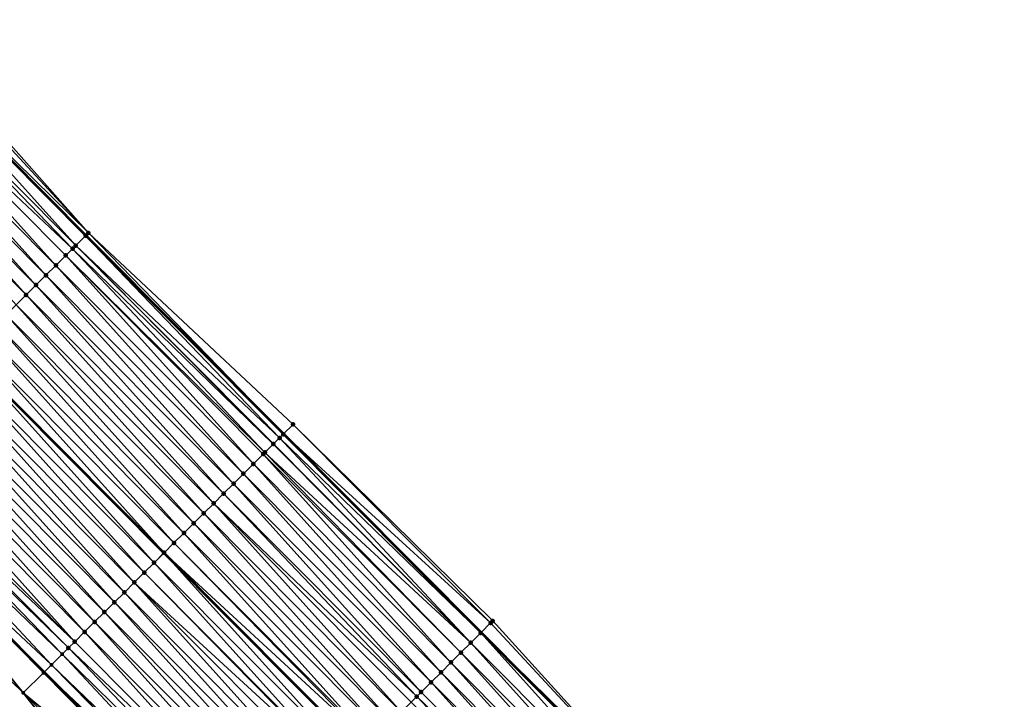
# Model space of a CAD drawing. Header units: feet. Extents: x 2017353 to 2024169, y 808050 to 818690.
# Tile 209 of 256: x 2020202 to 2020272, y 816052 to 816100. Entities that reach past the tile are written whole.
import ezdxf

# ---------------------------------------------------------------- set-up
doc = ezdxf.new("R2010")
doc.units = ezdxf.units.FT
doc.header["$MEASUREMENT"] = 0
for name, color, linetype, lineweight in [('EP_Travel Lane', 172, 'Continuous', 53), ('SB-Road Shots', 141, 'Continuous', 100), ('SB-Road X-Section', 40, 'Continuous', 13), ('STRIPING', 60, 'Continuous', 53)]:
    doc.layers.add(name, color=color, linetype=linetype, lineweight=lineweight)
doc.layers.add('I-77-MM15-17_SB-Surface-BORDER', color=7, linetype='Continuous')
doc.layers.add('I-77-MM15-17_SB-Surface-TIN', color=7, linetype='Continuous')

msp = doc.modelspace()

# ---------------------------------------------------------------- linework, layer by layer
at = {"layer": 'EP_Travel Lane'}
for points in [[(2020178.348156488, 816113.2607741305, 251.1226351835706), (2020192.455198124, 816099.0841670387, 250.9992503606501), (2020206.562167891, 816084.9076321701, 250.8584773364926), (2020220.669156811, 816070.7310780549, 250.7223292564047), (2020234.77671693, 816056.5539499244, 250.7243469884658), (2020248.883790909, 816042.3773103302, 250.6087816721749), (2020262.990891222, 816028.2006442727, 250.4995820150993), (2020277.09796021, 816014.0240096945, 250.3827974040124)], [(2020147.136741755, 816110.4209932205, 250.7558075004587), (2020161.246465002, 816096.2471822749, 250.6169711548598), (2020175.356261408, 816082.0732978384, 250.4958218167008), (2020189.466189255, 816067.899281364, 250.406463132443), (2020203.575907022, 816053.7254759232, 250.2663043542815), (2020217.685651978, 816039.5516431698, 250.1327209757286), (2020231.795476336, 816025.3777306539, 250.0183346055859), (2020245.905299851, 816011.2038189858, 249.903746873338), (2020260.015170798, 815997.0298596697, 249.8006359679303), (2020274.125037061, 815982.8559050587, 249.6963866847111)]]:
    msp.add_polyline3d(points, dxfattribs=at)
at = {"layer": 'I-77-MM15-17_SB-Surface-BORDER', "color": 3, "linetype": 'Continuous', "lineweight": -3}
for points in [[(2020179.032335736, 816113.9416686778, 251.1138559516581), (2020193.445964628, 816100.0700636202, 251.0002424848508), (2020206.73859985, 816085.0831962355, 250.8587358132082), (2020221.353351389, 816071.4119583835, 250.7171150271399), (2020235.612279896, 816057.3853732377, 250.7291265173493), (2020249.069134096, 816042.5617324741, 250.610179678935), (2020263.764641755, 816028.9705800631, 250.5017501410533), (2020277.581911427, 816014.5055531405, 250.3867891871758)], [(2020272.17283029, 815980.9141399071, 249.5921255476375), (2020258.970484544, 815995.99076692, 249.7441326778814), (2020244.573636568, 816009.8793578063, 249.8230065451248), (2020229.854238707, 816023.4470217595, 249.8970260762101), (2020214.590293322, 816036.4732472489, 249.918203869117), (2020202.082503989, 816052.2403502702, 250.1515046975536), (2020187.715242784, 816066.1582150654, 250.2506609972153), (2020174.756157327, 816081.4764765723, 250.4549327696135), (2020159.982902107, 816094.9905637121, 250.5269917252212), (2020146.820160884, 816110.106126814, 250.7363368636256)]]:
    msp.add_polyline3d(points, dxfattribs=at)
at = {"layer": 'I-77-MM15-17_SB-Surface-TIN', "color": 128, "linetype": 'Continuous', "lineweight": -3}
for points in [[(2020206.73859985, 816085.0831962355, 250.8587358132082), (2020193.139416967, 816099.7650221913, 251.0000013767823), (2020192.455198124, 816099.0841670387, 250.9992503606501)], [(2020206.73859985, 816085.0831962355, 250.8587358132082), (2020193.445964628, 816100.0700636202, 251.0002424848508), (2020193.139416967, 816099.7650221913, 251.0000013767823)], [(2020205.828671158, 816084.1777848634, 250.8524133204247), (2020192.43056995, 816099.0596599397, 250.9992233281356), (2020191.721700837, 816098.3543198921, 250.9931007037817)], [(2020206.537539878, 816084.8831253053, 250.8584412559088), (2020192.455198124, 816099.0841670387, 250.9992503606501), (2020192.43056995, 816099.0596599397, 250.9992233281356)], [(2020205.828671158, 816084.1777848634, 250.8524133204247), (2020206.537539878, 816084.8831253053, 250.8584412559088), (2020192.43056995, 816099.0596599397, 250.9992233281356)], [(2020206.73859985, 816085.0831962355, 250.8587358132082), (2020192.455198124, 816099.0841670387, 250.9992503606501), (2020206.562167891, 816084.9076321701, 250.8584773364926)], [(2020206.537539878, 816084.8831253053, 250.8584412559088), (2020206.562167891, 816084.9076321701, 250.8584773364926), (2020192.455198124, 816099.0841670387, 250.9992503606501)], [(2020205.602176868, 816083.9524399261, 250.847824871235), (2020191.721700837, 816098.3543198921, 250.9931007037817), (2020191.012779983, 816097.649031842, 250.9744623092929)], [(2020205.602176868, 816083.9524399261, 250.847824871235), (2020205.828671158, 816084.1777848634, 250.8524133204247), (2020191.721700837, 816098.3543198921, 250.9931007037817)], [(2020204.410801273, 816082.767237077, 250.8083207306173), (2020191.012779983, 816097.649031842, 250.9744623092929), (2020190.303836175, 816096.9437668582, 250.9502718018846)], [(2020204.410801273, 816082.767237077, 250.8083207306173), (2020205.119741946, 816083.4725052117, 250.8317530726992), (2020191.012779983, 816097.649031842, 250.9744623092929)], [(2020205.119741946, 816083.4725052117, 250.8317530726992), (2020205.602176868, 816083.9524399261, 250.847824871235), (2020191.012779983, 816097.649031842, 250.9744623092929)], [(2020203.701877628, 816082.0619518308, 250.7890071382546), (2020190.303836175, 816096.9437668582, 250.9502718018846), (2020189.594908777, 816096.2384853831, 250.9300507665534)], [(2020203.701877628, 816082.0619518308, 250.7890071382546), (2020204.410801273, 816082.767237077, 250.8083207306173), (2020190.303836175, 816096.9437668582, 250.9502718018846)], [(2020202.992964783, 816081.3566557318, 250.7723058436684), (2020189.594908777, 816096.2384853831, 250.9300507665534), (2020188.885986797, 816095.5331984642, 250.91114009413)], [(2020202.992964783, 816081.3566557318, 250.7723058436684), (2020203.701877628, 816082.0619518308, 250.7890071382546), (2020189.594908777, 816096.2384853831, 250.9300507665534)], [(2020202.284045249, 816080.6513663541, 250.7539866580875), (2020188.885986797, 816095.5331984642, 250.91114009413), (2020188.177063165, 816094.827913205, 250.8918298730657)], [(2020202.284045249, 816080.6513663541, 250.7539866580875), (2020202.992964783, 816081.3566557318, 250.7723058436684), (2020188.885986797, 816095.5331984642, 250.91114009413)], [(2020201.575118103, 816079.946084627, 250.7338260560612), (2020202.284045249, 816080.6513663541, 250.7539866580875), (2020188.177063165, 816094.827913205, 250.8918298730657)], [(2020220.38465062, 816070.4479573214, 250.7236138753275), (2020206.537539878, 816084.8831253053, 250.8584412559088), (2020205.828671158, 816084.1777848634, 250.8524133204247)], [(2020206.537539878, 816084.8831253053, 250.8584412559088), (2020220.669156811, 816070.7310780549, 250.7223292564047), (2020206.562167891, 816084.9076321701, 250.8584773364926)], [(2020220.644529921, 816070.7065704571, 250.7225169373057), (2020220.669156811, 816070.7310780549, 250.7223292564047), (2020206.537539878, 816084.8831253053, 250.8584412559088)], [(2020220.38465062, 816070.4479573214, 250.7236138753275), (2020220.644529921, 816070.7065704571, 250.7225169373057), (2020206.537539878, 816084.8831253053, 250.8584412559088)], [(2020206.73859985, 816085.0831962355, 250.8587358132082), (2020206.562167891, 816084.9076321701, 250.8584773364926), (2020220.669156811, 816070.7310780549, 250.7223292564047)], [(2020221.353351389, 816071.4119583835, 250.7171150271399), (2020206.73859985, 816085.0831962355, 250.8587358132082), (2020220.669156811, 816070.7310780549, 250.7223292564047)], [(2020219.935663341, 816070.0012278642, 250.7170069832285), (2020205.828671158, 816084.1777848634, 250.8524133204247), (2020205.602176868, 816083.9524399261, 250.847824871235)], [(2020219.935663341, 816070.0012278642, 250.7170069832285), (2020219.950610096, 816070.0160978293, 250.7174237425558), (2020205.828671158, 816084.1777848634, 250.8524133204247)], [(2020219.950610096, 816070.0160978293, 250.7174237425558), (2020220.38465062, 816070.4479573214, 250.7236138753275), (2020205.828671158, 816084.1777848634, 250.8524133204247)], [(2020218.517775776, 816068.590697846, 250.6686381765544), (2020205.119741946, 816083.4725052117, 250.8317530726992), (2020204.410801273, 816082.767237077, 250.8083207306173)], [(2020219.341394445, 816069.4100367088, 250.6974570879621), (2020205.602176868, 816083.9524399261, 250.847824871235), (2020205.119741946, 816083.4725052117, 250.8317530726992)], [(2020218.517775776, 816068.590697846, 250.6686381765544), (2020219.226721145, 816069.2959612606, 250.6932064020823), (2020205.119741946, 816083.4725052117, 250.8317530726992)], [(2020219.226721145, 816069.2959612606, 250.6932064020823), (2020219.341394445, 816069.4100367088, 250.6974570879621), (2020205.119741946, 816083.4725052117, 250.8317530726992)], [(2020219.341394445, 816069.4100367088, 250.6974570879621), (2020219.935663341, 816070.0012278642, 250.7170069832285), (2020205.602176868, 816083.9524399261, 250.847824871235)], [(2020217.808860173, 816067.8854045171, 250.6512703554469), (2020204.410801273, 816082.767237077, 250.8083207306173), (2020203.701877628, 816082.0619518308, 250.7890071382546)], [(2020217.808860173, 816067.8854045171, 250.6512703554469), (2020218.517775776, 816068.590697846, 250.6686381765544), (2020204.410801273, 816082.767237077, 250.8083207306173)], [(2020217.099958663, 816067.1800970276, 250.6373110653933), (2020203.701877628, 816082.0619518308, 250.7890071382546), (2020202.992964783, 816081.3566557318, 250.7723058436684)], [(2020217.099958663, 816067.1800970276, 250.6373110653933), (2020217.808860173, 816067.8854045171, 250.6512703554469), (2020203.701877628, 816082.0619518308, 250.7890071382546)], [(2020216.391050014, 816066.4747967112, 250.6216250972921), (2020202.992964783, 816081.3566557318, 250.7723058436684), (2020202.284045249, 816080.6513663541, 250.7539866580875)], [(2020216.391050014, 816066.4747967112, 250.6216250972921), (2020217.099958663, 816067.1800970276, 250.6373110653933), (2020202.992964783, 816081.3566557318, 250.7723058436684)], [(2020215.682135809, 816065.7695019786, 250.6045951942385), (2020202.284045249, 816080.6513663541, 250.7539866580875), (2020201.575118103, 816079.946084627, 250.7338260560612)], [(2020215.682135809, 816065.7695019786, 250.6045951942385), (2020216.391050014, 816066.4747967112, 250.6216250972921), (2020202.284045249, 816080.6513663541, 250.7539866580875)], [(2020214.973204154, 816065.0642247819, 250.5833443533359), (2020201.575118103, 816079.946084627, 250.7338260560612), (2020200.866188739, 816079.2408051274, 250.7131292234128)], [(2020214.973204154, 816065.0642247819, 250.5833443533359), (2020215.682135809, 816065.7695019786, 250.6045951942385), (2020201.575118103, 816079.946084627, 250.7338260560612)], [(2020214.264268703, 816064.358951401, 250.5611750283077), (2020200.866188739, 816079.2408051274, 250.7131292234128), (2020200.157248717, 816078.5355363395, 250.6898540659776)], [(2020214.264268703, 816064.358951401, 250.5611750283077), (2020214.973204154, 816065.0642247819, 250.5833443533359), (2020200.866188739, 816079.2408051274, 250.7131292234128)], [(2020213.555330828, 816063.6536804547, 250.5384197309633), (2020200.157248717, 816078.5355363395, 250.6898540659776), (2020199.448309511, 816077.8302667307, 250.6667765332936)], [(2020213.555330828, 816063.6536804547, 250.5384197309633), (2020214.264268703, 816064.358951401, 250.5611750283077), (2020200.157248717, 816078.5355363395, 250.6898540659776)], [(2020212.846388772, 816062.9484137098, 250.5146531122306), (2020199.448309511, 816077.8302667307, 250.6667765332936), (2020198.739375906, 816077.1249914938, 250.6450536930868)], [(2020212.846388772, 816062.9484137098, 250.5146531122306), (2020213.555330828, 816063.6536804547, 250.5384197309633), (2020199.448309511, 816077.8302667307, 250.6667765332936)], [(2020212.137445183, 816062.2431485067, 250.4905153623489), (2020198.739375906, 816077.1249914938, 250.6450536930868), (2020198.030443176, 816076.4197153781, 250.6235423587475)], [(2020212.137445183, 816062.2431485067, 250.4905153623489), (2020212.846388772, 816062.9484137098, 250.5146531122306), (2020198.739375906, 816077.1249914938, 250.6450536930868)], [(2020211.428516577, 816061.537868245, 250.4700022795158), (2020198.021724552, 816076.4110416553, 250.6232862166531), (2020197.321513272, 816075.7144364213, 250.602714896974)], [(2020198.030443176, 816076.4197153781, 250.6235423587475), (2020198.021724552, 816076.4110416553, 250.6232862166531), (2020212.128726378, 816062.2344745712, 250.490263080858)], [(2020211.428516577, 816061.537868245, 250.4700022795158), (2020212.128726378, 816062.2344745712, 250.490263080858), (2020198.021724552, 816076.4110416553, 250.6232862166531)], [(2020212.137445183, 816062.2431485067, 250.4905153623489), (2020198.030443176, 816076.4197153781, 250.6235423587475), (2020212.128726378, 816062.2344745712, 250.490263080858)], [(2020210.719599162, 816060.8325767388, 250.4521957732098), (2020197.321513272, 816075.7144364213, 250.602714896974), (2020196.612588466, 816075.0091523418, 250.5831204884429)], [(2020210.719599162, 816060.8325767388, 250.4521957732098), (2020211.428516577, 816061.537868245, 250.4700022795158), (2020197.321513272, 816075.7144364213, 250.602714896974)], [(2020210.010676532, 816060.1272904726, 250.4331279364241), (2020196.612588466, 816075.0091523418, 250.5831204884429), (2020195.903661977, 816074.3038699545, 250.5631187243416)], [(2020210.010676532, 816060.1272904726, 250.4331279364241), (2020210.719599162, 816060.8325767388, 250.4521957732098), (2020196.612588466, 816075.0091523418, 250.5831204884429)], [(2020209.301756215, 816059.4220018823, 250.4146195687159), (2020195.903661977, 816074.3038699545, 250.5631187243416), (2020195.194743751, 816073.598579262, 250.5451160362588)], [(2020209.301756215, 816059.4220018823, 250.4146195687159), (2020210.010676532, 816060.1272904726, 250.4331279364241), (2020195.903661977, 816074.3038699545, 250.5631187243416)], [(2020208.592846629, 816058.7167025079, 250.3987068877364), (2020195.194743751, 816073.598579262, 250.5451160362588), (2020194.48583589, 816072.8932781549, 250.5296201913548)], [(2020208.592846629, 816058.7167025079, 250.3987068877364), (2020209.301756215, 816059.4220018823, 250.4146195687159), (2020195.194743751, 816073.598579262, 250.5451160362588)], [(2020207.883940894, 816058.011399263, 250.3837258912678), (2020194.48583589, 816072.8932781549, 250.5296201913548), (2020193.776935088, 816072.1879699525, 250.5158321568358)], [(2020207.883940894, 816058.011399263, 250.3837258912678), (2020208.592846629, 816058.7167025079, 250.3987068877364), (2020194.48583589, 816072.8932781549, 250.5296201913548)], [(2020207.175027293, 816057.3061039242, 250.3668418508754), (2020193.776935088, 816072.1879699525, 250.5158321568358), (2020193.068029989, 816071.4826660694, 250.5010044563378)], [(2020207.175027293, 816057.3061039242, 250.3668418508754), (2020207.883940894, 816058.011399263, 250.3837258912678), (2020193.776935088, 816072.1879699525, 250.5158321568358)], [(2020206.466109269, 816056.6008130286, 250.3488883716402), (2020193.068029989, 816071.4826660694, 250.5010044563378), (2020192.359118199, 816070.7773689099, 250.4845584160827)], [(2020206.466109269, 816056.6008130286, 250.3488883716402), (2020207.175027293, 816057.3061039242, 250.3668418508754), (2020193.068029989, 816071.4826660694, 250.5010044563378)], [(2020235.46095215, 816057.2347898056, 250.7289155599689), (2020221.353351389, 816071.4119583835, 250.7171150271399), (2020220.669156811, 816070.7310780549, 250.7223292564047)], [(2020235.46095215, 816057.2347898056, 250.7289155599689), (2020235.612279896, 816057.3853732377, 250.7291265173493), (2020221.353351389, 816071.4119583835, 250.7171150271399)], [(2020205.757182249, 816055.8955311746, 250.3287585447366), (2020192.359118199, 816070.7773689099, 250.4845584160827), (2020191.650204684, 816070.0720734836, 250.4676952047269)], [(2020205.757182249, 816055.8955311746, 250.3287585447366), (2020206.466109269, 816056.6008130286, 250.3488883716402), (2020192.359118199, 816070.7773689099, 250.4845584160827)], [(2020234.752088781, 816056.5294439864, 250.7241825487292), (2020220.644529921, 816070.7065704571, 250.7225169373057), (2020220.38465062, 816070.4479573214, 250.7236138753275)], [(2020220.644529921, 816070.7065704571, 250.7225169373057), (2020234.77671693, 816056.5539499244, 250.7243469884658), (2020220.669156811, 816070.7310780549, 250.7223292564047)], [(2020234.752088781, 816056.5294439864, 250.7241825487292), (2020234.77671693, 816056.5539499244, 250.7243469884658), (2020220.644529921, 816070.7065704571, 250.7225169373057)], [(2020235.46095215, 816057.2347898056, 250.7289155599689), (2020220.669156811, 816070.7310780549, 250.7223292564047), (2020234.77671693, 816056.5539499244, 250.7243469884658)], [(2020205.757182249, 816055.8955311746, 250.3287585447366), (2020191.650204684, 816070.0720734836, 250.4676952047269), (2020191.227969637, 816069.652013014, 250.4552793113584)], [(2020234.043179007, 816055.8241448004, 250.7082248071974), (2020219.935663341, 816070.0012278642, 250.7170069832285), (2020219.341394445, 816069.4100367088, 250.6974570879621)], [(2020234.043179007, 816055.8241448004, 250.7082248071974), (2020219.950610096, 816070.0160978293, 250.7174237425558), (2020219.935663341, 816070.0012278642, 250.7170069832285)], [(2020234.043179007, 816055.8241448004, 250.7082248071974), (2020220.38465062, 816070.4479573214, 250.7236138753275), (2020219.950610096, 816070.0160978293, 250.7174237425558)], [(2020234.043179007, 816055.8241448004, 250.7082248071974), (2020234.752088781, 816056.5294439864, 250.7241825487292), (2020220.38465062, 816070.4479573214, 250.7236138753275)], [(2020204.869376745, 816055.0122629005, 250.3068990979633), (2020190.941255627, 816069.366813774, 250.4422348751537), (2020190.425263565, 816068.8534441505, 250.4312953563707)], [(2020205.31399867, 816055.4546833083, 250.3092869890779), (2020191.227969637, 816069.652013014, 250.4552793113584), (2020190.941255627, 816069.366813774, 250.4422348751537)], [(2020204.869376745, 816055.0122629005, 250.3068990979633), (2020205.31399867, 816055.4546833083, 250.3092869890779), (2020190.941255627, 816069.366813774, 250.4422348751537)], [(2020205.31399867, 816055.4546833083, 250.3092869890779), (2020205.757182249, 816055.8955311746, 250.3287585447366), (2020191.227969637, 816069.652013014, 250.4552793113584)], [(2020232.625291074, 816054.4136151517, 250.6597676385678), (2020219.226721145, 816069.2959612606, 250.6932064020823), (2020218.517775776, 816068.590697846, 250.6686381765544)], [(2020233.334235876, 816055.118879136, 250.6841983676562), (2020219.341394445, 816069.4100367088, 250.6974570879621), (2020219.226721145, 816069.2959612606, 250.6932064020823)], [(2020232.625291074, 816054.4136151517, 250.6597676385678), (2020233.334235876, 816055.118879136, 250.6841983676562), (2020219.226721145, 816069.2959612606, 250.6932064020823)], [(2020233.334235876, 816055.118879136, 250.6841983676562), (2020234.043179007, 816055.8241448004, 250.7082248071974), (2020219.341394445, 816069.4100367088, 250.6974570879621)], [(2020204.101886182, 816054.2486730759, 250.2906152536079), (2020190.425263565, 816068.8534441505, 250.4312953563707), (2020189.466189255, 816067.899281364, 250.406463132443)], [(2020204.101886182, 816054.2486730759, 250.2906152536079), (2020204.869376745, 816055.0122629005, 250.3068990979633), (2020190.425263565, 816068.8534441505, 250.4312953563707)], [(2020231.916358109, 816053.7083392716, 250.6382001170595), (2020218.517775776, 816068.590697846, 250.6686381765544), (2020217.808860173, 816067.8854045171, 250.6512703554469)], [(2020231.916358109, 816053.7083392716, 250.6382001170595), (2020232.625291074, 816054.4136151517, 250.6597676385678), (2020218.517775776, 816068.590697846, 250.6686381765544)], [(2020202.082503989, 816052.2403502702, 250.1515046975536), (2020189.454933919, 816067.8880836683, 250.4061717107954), (2020187.715242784, 816066.1582150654, 250.2506609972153)], [(2020189.454933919, 816067.8880836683, 250.4061717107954), (2020203.575907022, 816053.7254759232, 250.2663043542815), (2020189.466189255, 816067.899281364, 250.406463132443)], [(2020203.518058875, 816053.6679337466, 250.2636305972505), (2020203.575907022, 816053.7254759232, 250.2663043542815), (2020189.454933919, 816067.8880836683, 250.4061717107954)], [(2020203.518058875, 816053.6679337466, 250.2636305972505), (2020189.454933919, 816067.8880836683, 250.4061717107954), (2020202.082503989, 816052.2403502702, 250.1515046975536)], [(2020204.101886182, 816054.2486730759, 250.2906152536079), (2020189.466189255, 816067.899281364, 250.406463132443), (2020203.575907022, 816053.7254759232, 250.2663043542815)], [(2020231.207420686, 816053.0030678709, 250.6155544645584), (2020217.808860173, 816067.8854045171, 250.6512703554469), (2020217.099958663, 816067.1800970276, 250.6373110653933)], [(2020231.207420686, 816053.0030678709, 250.6155544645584), (2020231.916358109, 816053.7083392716, 250.6382001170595), (2020217.808860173, 816067.8854045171, 250.6512703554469)], [(2020230.498483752, 816052.2977959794, 250.5930269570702), (2020217.099958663, 816067.1800970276, 250.6373110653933), (2020216.391050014, 816066.4747967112, 250.6216250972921)], [(2020230.498483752, 816052.2977959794, 250.5930269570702), (2020231.207420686, 816053.0030678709, 250.6155544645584), (2020217.099958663, 816067.1800970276, 250.6373110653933)], [(2020230.177408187, 816051.9783808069, 250.5827631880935), (2020216.391050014, 816066.4747967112, 250.6216250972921), (2020215.682135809, 816065.7695019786, 250.6045951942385)], [(2020230.177408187, 816051.9783808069, 250.5827631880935), (2020230.498483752, 816052.2977959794, 250.5930269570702), (2020216.391050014, 816066.4747967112, 250.6216250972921)], [(2020229.080595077, 816050.8872670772, 250.5443900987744), (2020215.682135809, 816065.7695019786, 250.6045951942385), (2020214.973204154, 816065.0642247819, 250.5833443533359)], [(2020229.080595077, 816050.8872670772, 250.5443900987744), (2020229.789541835, 816051.5925290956, 250.5692940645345), (2020215.682135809, 816065.7695019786, 250.6045951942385)], [(2020229.789541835, 816051.5925290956, 250.5692940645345), (2020230.177408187, 816051.9783808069, 250.5827631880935), (2020215.682135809, 816065.7695019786, 250.6045951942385)], [(2020228.371650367, 816050.1820029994, 250.5199817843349), (2020214.973204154, 816065.0642247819, 250.5833443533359), (2020214.264268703, 816064.358951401, 250.5611750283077)], [(2020228.371650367, 816050.1820029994, 250.5199817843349), (2020229.080595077, 816050.8872670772, 250.5443900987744), (2020214.973204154, 816065.0642247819, 250.5833443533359)], [(2020227.662701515, 816049.4767430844, 250.4945714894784), (2020214.264268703, 816064.358951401, 250.5611750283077), (2020213.555330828, 816063.6536804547, 250.5384197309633)], [(2020227.662701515, 816049.4767430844, 250.4945714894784), (2020228.371650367, 816050.1820029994, 250.5199817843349), (2020214.264268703, 816064.358951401, 250.5611750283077)], [(2020226.953740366, 816048.7714955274, 250.4661866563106), (2020213.555330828, 816063.6536804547, 250.5384197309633), (2020212.846388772, 816062.9484137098, 250.5146531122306)], [(2020226.953740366, 816048.7714955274, 250.4661866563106), (2020227.662701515, 816049.4767430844, 250.4945714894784), (2020213.555330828, 816063.6536804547, 250.5384197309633)], [(2020226.851553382, 816048.669845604, 250.4618780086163), (2020212.846388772, 816062.9484137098, 250.5146531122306), (2020212.137445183, 816062.2431485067, 250.4905153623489)], [(2020226.851553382, 816048.669845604, 250.4618780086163), (2020226.953740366, 816048.7714955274, 250.4661866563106), (2020212.846388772, 816062.9484137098, 250.5146531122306)], [(2020225.535795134, 816047.3610234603, 250.4038695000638), (2020212.128726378, 816062.2344745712, 250.490263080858), (2020211.428516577, 816061.537868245, 250.4700022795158)], [(2020212.137445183, 816062.2431485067, 250.4905153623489), (2020212.128726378, 816062.2344745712, 250.490263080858), (2020226.236051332, 816048.0575827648, 250.4354008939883)], [(2020225.535795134, 816047.3610234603, 250.4038695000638), (2020226.236051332, 816048.0575827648, 250.4354008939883), (2020212.128726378, 816062.2344745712, 250.490263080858)], [(2020226.244770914, 816048.0662563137, 250.4357935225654), (2020212.137445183, 816062.2431485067, 250.4905153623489), (2020226.236051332, 816048.0575827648, 250.4354008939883)], [(2020226.244770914, 816048.0662563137, 250.4357935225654), (2020226.851553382, 816048.669845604, 250.4618780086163), (2020212.137445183, 816062.2431485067, 250.4905153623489)], [(2020224.826819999, 816046.655789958, 250.372101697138), (2020211.428516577, 816061.537868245, 250.4700022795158), (2020210.719599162, 816060.8325767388, 250.4521957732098)], [(2020224.826819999, 816046.655789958, 250.372101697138), (2020225.535795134, 816047.3610234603, 250.4038695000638), (2020211.428516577, 816061.537868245, 250.4700022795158)], [(2020224.764604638, 816046.5939028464, 250.3693252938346), (2020210.719599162, 816060.8325767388, 250.4521957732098), (2020210.010676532, 816060.1272904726, 250.4331279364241)], [(2020224.764604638, 816046.5939028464, 250.3693252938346), (2020224.826819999, 816046.655789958, 250.372101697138), (2020210.719599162, 816060.8325767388, 250.4521957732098)], [(2020223.408896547, 816045.2452960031, 250.3150529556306), (2020210.010676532, 816060.1272904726, 250.4331279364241), (2020209.301756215, 816059.4220018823, 250.4146195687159)], [(2020223.408896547, 816045.2452960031, 250.3150529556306), (2020224.1178506, 816045.9505506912, 250.341721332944), (2020210.010676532, 816060.1272904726, 250.4331279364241)], [(2020224.1178506, 816045.9505506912, 250.341721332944), (2020224.764604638, 816046.5939028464, 250.3693252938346), (2020210.010676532, 816060.1272904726, 250.4331279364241)], [(2020222.699970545, 816044.5400131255, 250.2951697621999), (2020209.301756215, 816059.4220018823, 250.4146195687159), (2020208.592846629, 816058.7167025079, 250.3987068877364)], [(2020222.699970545, 816044.5400131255, 250.2951697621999), (2020223.408896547, 816045.2452960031, 250.3150529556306), (2020209.301756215, 816059.4220018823, 250.4146195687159)], [(2020221.991053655, 816043.8347210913, 250.2774906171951), (2020208.592846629, 816058.7167025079, 250.3987068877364), (2020207.883940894, 816058.011399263, 250.3837258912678)], [(2020221.991053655, 816043.8347210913, 250.2774906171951), (2020222.699970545, 816044.5400131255, 250.2951697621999), (2020208.592846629, 816058.7167025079, 250.3987068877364)], [(2020221.282130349, 816043.1294355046, 250.2582595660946), (2020207.883940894, 816058.011399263, 250.3837258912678), (2020207.175027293, 816057.3061039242, 250.3668418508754)], [(2020221.282130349, 816043.1294355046, 250.2582595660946), (2020221.991053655, 816043.8347210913, 250.2774906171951), (2020207.883940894, 816058.011399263, 250.3837258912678)], [(2020220.573192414, 816042.4241646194, 250.235489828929), (2020207.175027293, 816057.3061039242, 250.3668418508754), (2020206.466109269, 816056.6008130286, 250.3488883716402)], [(2020220.573192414, 816042.4241646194, 250.235489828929), (2020221.282130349, 816043.1294355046, 250.2582595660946), (2020207.175027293, 816057.3061039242, 250.3668418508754)], [(2020249.069134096, 816042.5617324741, 250.610179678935), (2020235.612279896, 816057.3853732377, 250.7291265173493), (2020235.46095215, 816057.2347898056, 250.7289155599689)], [(2020219.864260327, 816041.7188878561, 250.2141348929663), (2020206.466109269, 816056.6008130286, 250.3488883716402), (2020205.757182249, 816055.8955311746, 250.3287585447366)], [(2020219.864260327, 816041.7188878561, 250.2141348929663), (2020220.573192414, 816042.4241646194, 250.235489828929), (2020206.466109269, 816056.6008130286, 250.3488883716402)], [(2020248.859162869, 816042.352804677, 250.6085959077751), (2020234.77671693, 816056.5539499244, 250.7243469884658), (2020234.752088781, 816056.5294439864, 250.7241825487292)], [(2020249.069134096, 816042.5617324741, 250.610179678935), (2020235.46095215, 816057.2347898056, 250.7289155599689), (2020234.77671693, 816056.5539499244, 250.7243469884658)], [(2020249.069134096, 816042.5617324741, 250.610179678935), (2020234.77671693, 816056.5539499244, 250.7243469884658), (2020248.883790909, 816042.3773103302, 250.6087816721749)], [(2020248.859162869, 816042.352804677, 250.6085959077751), (2020248.883790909, 816042.3773103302, 250.6087816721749), (2020234.77671693, 816056.5539499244, 250.7243469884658)], [(2020219.864260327, 816041.7188878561, 250.2141348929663), (2020205.757182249, 816055.8955311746, 250.3287585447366), (2020205.31399867, 816055.4546833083, 250.3092869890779)], [(2020248.150253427, 816041.6475051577, 250.5927181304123), (2020234.752088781, 816056.5294439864, 250.7241825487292), (2020234.043179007, 816055.8241448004, 250.7082248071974)], [(2020248.150253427, 816041.6475051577, 250.5927181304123), (2020248.859162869, 816042.352804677, 250.6085959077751), (2020234.752088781, 816056.5294439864, 250.7241825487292)], [(2020219.155327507, 816041.0136118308, 250.1926024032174), (2020205.31399867, 816055.4546833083, 250.3092869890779), (2020204.869376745, 816055.0122629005, 250.3068990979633)], [(2020219.155327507, 816041.0136118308, 250.1926024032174), (2020219.864260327, 816041.7188878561, 250.2141348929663), (2020205.31399867, 816055.4546833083, 250.3092869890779)], [(2020247.441293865, 816040.9422560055, 250.5647169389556), (2020234.043179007, 816055.8241448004, 250.7082248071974), (2020233.334235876, 816055.118879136, 250.6841983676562)], [(2020247.441293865, 816040.9422560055, 250.5647169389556), (2020248.150253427, 816041.6475051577, 250.5927181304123), (2020234.043179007, 816055.8241448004, 250.7082248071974)], [(2020218.532229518, 816040.3937661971, 250.1690436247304), (2020204.869376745, 816055.0122629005, 250.3068990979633), (2020204.101886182, 816054.2486730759, 250.2906152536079)], [(2020218.532229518, 816040.3937661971, 250.1690436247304), (2020219.155327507, 816041.0136118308, 250.1926024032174), (2020204.869376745, 816055.0122629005, 250.3068990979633)], [(2020246.732343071, 816040.236998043, 250.5388363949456), (2020233.334235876, 816055.118879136, 250.6841983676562), (2020232.625291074, 816054.4136151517, 250.6597676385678)], [(2020246.732343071, 816040.236998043, 250.5388363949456), (2020247.441293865, 816040.9422560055, 250.5647169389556), (2020233.334235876, 816055.118879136, 250.6841983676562)], [(2020218.116693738, 816039.9804410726, 250.148288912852), (2020204.101886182, 816054.2486730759, 250.2906152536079), (2020203.575907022, 816053.7254759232, 250.2663043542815)], [(2020218.446369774, 816040.3083608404, 250.1650439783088), (2020218.532229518, 816040.3937661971, 250.1690436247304), (2020204.101886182, 816054.2486730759, 250.2906152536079)], [(2020218.116693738, 816039.9804410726, 250.148288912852), (2020218.446369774, 816040.3083608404, 250.1650439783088), (2020204.101886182, 816054.2486730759, 250.2906152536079)], [(2020246.023399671, 816039.5317326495, 250.5147445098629), (2020232.625291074, 816054.4136151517, 250.6597676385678), (2020231.916358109, 816053.7083392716, 250.6382001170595)], [(2020246.023399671, 816039.5317326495, 250.5147445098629), (2020246.732343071, 816040.236998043, 250.5388363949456), (2020232.625291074, 816054.4136151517, 250.6597676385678)], [(2020217.563697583, 816039.430323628, 250.1283163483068), (2020203.518058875, 816053.6679337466, 250.2636305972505), (2020202.082503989, 816052.2403502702, 250.1515046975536)], [(2020203.518058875, 816053.6679337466, 250.2636305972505), (2020217.685651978, 816039.5516431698, 250.1327209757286), (2020203.575907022, 816053.7254759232, 250.2663043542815)], [(2020217.563697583, 816039.430323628, 250.1283163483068), (2020217.685651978, 816039.5516431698, 250.1327209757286), (2020203.518058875, 816053.6679337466, 250.2636305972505)], [(2020218.116693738, 816039.9804410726, 250.148288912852), (2020203.575907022, 816053.7254759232, 250.2663043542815), (2020217.685651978, 816039.5516431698, 250.1327209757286)], [(2020245.314461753, 816038.8264617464, 250.4919788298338), (2020231.916358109, 816053.7083392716, 250.6382001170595), (2020231.207420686, 816053.0030678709, 250.6155544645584)], [(2020245.314461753, 816038.8264617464, 250.4919788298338), (2020246.023399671, 816039.5317326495, 250.5147445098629), (2020231.916358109, 816053.7083392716, 250.6382001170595)], [(2020244.605524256, 816038.1211904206, 250.4693148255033), (2020231.207420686, 816053.0030678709, 250.6155544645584), (2020230.498483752, 816052.2977959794, 250.5930269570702)], [(2020244.605524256, 816038.1211904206, 250.4693148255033), (2020245.314461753, 816038.8264617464, 250.4919788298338), (2020231.207420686, 816053.0030678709, 250.6155544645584)], [(2020216.232197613, 816038.1061521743, 250.0321907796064), (2020217.563697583, 816039.430323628, 250.1283163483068), (2020202.082503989, 816052.2403502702, 250.1515046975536)], [(2020216.232197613, 816038.1061521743, 250.0321907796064), (2020202.082503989, 816052.2403502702, 250.1515046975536), (2020214.590293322, 816036.4732472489, 249.918203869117)], [(2020243.896584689, 816037.4159211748, 250.4461502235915), (2020230.177408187, 816051.9783808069, 250.5827631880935), (2020229.789541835, 816051.5925290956, 250.5692940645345)], [(2020244.605524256, 816038.1211904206, 250.4693148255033), (2020230.498483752, 816052.2977959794, 250.5930269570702), (2020230.177408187, 816051.9783808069, 250.5827631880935)], [(2020243.896584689, 816037.4159211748, 250.4461502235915), (2020244.605524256, 816038.1211904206, 250.4693148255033), (2020230.177408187, 816051.9783808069, 250.5827631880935)]]:
    msp.add_3dface(points, dxfattribs=at)
at = {"layer": 'SB-Road Shots', "lineweight": 100}
for p in [(2020206.537539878, 816084.8831253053, 250.8584412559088), (2020206.73859985, 816085.0831962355, 250.8587358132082), (2020205.828671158, 816084.1777848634, 250.8524133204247), (2020205.119741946, 816083.4725052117, 250.8317530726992), (2020205.602176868, 816083.9524399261, 250.847824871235), (2020204.410801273, 816082.767237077, 250.8083207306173), (2020203.701877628, 816082.0619518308, 250.7890071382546), (2020202.992964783, 816081.3566557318, 250.7723058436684), (2020202.284045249, 816080.6513663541, 250.7539866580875), (2020221.353351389, 816071.4119583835, 250.7171150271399), (2020220.644529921, 816070.7065704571, 250.7225169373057), (2020219.935663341, 816070.0012278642, 250.7170069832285), (2020219.950610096, 816070.0160978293, 250.7174237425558), (2020220.38465062, 816070.4479573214, 250.7236138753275), (2020219.226721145, 816069.2959612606, 250.6932064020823), (2020219.341394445, 816069.4100367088, 250.6974570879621), (2020218.517775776, 816068.590697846, 250.6686381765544), (2020217.808860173, 816067.8854045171, 250.6512703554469), (2020217.099958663, 816067.1800970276, 250.6373110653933), (2020216.391050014, 816066.4747967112, 250.6216250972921), (2020215.682135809, 816065.7695019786, 250.6045951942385), (2020214.973204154, 816065.0642247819, 250.5833443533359), (2020214.264268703, 816064.358951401, 250.5611750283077), (2020213.555330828, 816063.6536804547, 250.5384197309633), (2020212.846388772, 816062.9484137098, 250.5146531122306), (2020212.137445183, 816062.2431485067, 250.4905153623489), (2020211.428516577, 816061.537868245, 250.4700022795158), (2020210.719599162, 816060.8325767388, 250.4521957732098), (2020210.010676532, 816060.1272904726, 250.4331279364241), (2020209.301756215, 816059.4220018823, 250.4146195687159), (2020208.592846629, 816058.7167025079, 250.3987068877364), (2020207.883940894, 816058.011399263, 250.3837258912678), (2020207.175027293, 816057.3061039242, 250.3668418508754), (2020235.612279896, 816057.3853732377, 250.7291265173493), (2020206.466109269, 816056.6008130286, 250.3488883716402), (2020235.46095215, 816057.2347898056, 250.7289155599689), (2020205.757182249, 816055.8955311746, 250.3287585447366), (2020234.752088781, 816056.5294439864, 250.7241825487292), (2020205.31399867, 816055.4546833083, 250.3092869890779), (2020234.043179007, 816055.8241448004, 250.7082248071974), (2020233.334235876, 816055.118879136, 250.6841983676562), (2020232.625291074, 816054.4136151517, 250.6597676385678), (2020231.916358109, 816053.7083392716, 250.6382001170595), (2020231.207420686, 816053.0030678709, 250.6155544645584), (2020230.177408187, 816051.9783808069, 250.5827631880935), (2020230.498483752, 816052.2977959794, 250.5930269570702)]:
    msp.add_point(p, dxfattribs=at)
at = {"layer": 'SB-Road Shots', "lineweight": 70}
for p in [(2020204.869376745, 816055.0122629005, 250.3068990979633), (2020204.101886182, 816054.2486730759, 250.2906152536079), (2020203.518058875, 816053.6679337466, 250.2636305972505), (2020202.082503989, 816052.2403502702, 250.1515046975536)]:
    msp.add_point(p, dxfattribs=at)
at = {"layer": 'SB-Road X-Section', "extrusion": (-0.7053533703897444, 0.7088316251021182, 0.005860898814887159), "elevation": -846491.2459542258, "flags": 128}
msp.add_lwpolyline([(-2007622.437711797, 5211.539710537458), (-2007624.891070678, 5211.695223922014), (-2007626.259814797, 5211.720347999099), (-2007626.987685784, 5211.731287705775), (-2007627.392090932, 5211.744332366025), (-2007627.987685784, 5211.756748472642), (-2007628.987685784, 5211.773611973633), (-2007629.987685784, 5211.790058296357), (-2007630.987685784, 5211.804886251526), (-2007631.987685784, 5211.818674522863), (-2007632.987685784, 5211.834170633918), (-2007633.987685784, 5211.852173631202), (-2007634.987685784, 5211.872175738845), (-2007635.987685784, 5211.89177048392), (-2007636.987685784, 5211.912598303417), (-2007637.987685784, 5211.934110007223), (-2007638.987685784, 5211.955833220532), (-2007639.987685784, 5211.978911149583), (-2007640.987685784, 5212.002186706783), (-2007641.987685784, 5212.022883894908), (-2007642.987685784, 5212.043044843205), (-2007643.987685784, 5212.061364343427), (-2007644.987685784, 5212.078065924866), (-2007645.987685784, 5212.097379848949), (-2007646.987685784, 5212.120812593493), (-2007647.66818617, 5212.136884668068), (-2007647.987685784, 5212.141473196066), (-2007648.987685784, 5212.147501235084), (-2007649.271329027, 5212.147795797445)], dxfattribs=at)
at = {"layer": 'SB-Road X-Section', "extrusion": (-0.7053533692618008, 0.7088316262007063, 0.005860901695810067), "elevation": -846511.2427783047, "flags": 128}
msp.add_lwpolyline([(-2007622.806007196, 5211.560192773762), (-2007624.830559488, 5211.672320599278), (-2007625.654035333, 5211.699305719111), (-2007626.736676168, 5211.71558984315), (-2007627.363911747, 5211.717977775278), (-2007627.989018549, 5211.737449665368), (-2007628.989018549, 5211.757579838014), (-2007629.989018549, 5211.775533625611), (-2007630.989018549, 5211.792417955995), (-2007631.989018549, 5211.80739920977), (-2007632.989018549, 5211.823312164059), (-2007633.989018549, 5211.841820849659), (-2007634.989018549, 5211.860889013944), (-2007635.989018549, 5211.878695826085), (-2007636.989018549, 5211.899209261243), (-2007637.989018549, 5211.923347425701), (-2007638.989018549, 5211.947114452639), (-2007639.989018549, 5211.969870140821), (-2007640.989018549, 5211.992039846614), (-2007641.989018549, 5212.013291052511), (-2007642.989018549, 5212.030321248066), (-2007643.989018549, 5212.04600748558), (-2007644.989018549, 5212.059967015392), (-2007645.989018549, 5212.0773351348), (-2007646.989018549, 5212.1019037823), (-2007647.15076889, 5212.106154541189), (-2007647.989018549, 5212.125704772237), (-2007648.010102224, 5212.12612153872), (-2007648.622387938, 5212.132311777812), (-2007648.989018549, 5212.131214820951), (-2007649.989018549, 5212.125812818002)], dxfattribs=at)
at = {"layer": 'SB-Road X-Section', "extrusion": (-0.7053533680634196, 0.7088316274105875, 0.005860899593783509), "elevation": -846531.2393705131, "flags": 128}
msp.add_lwpolyline([(-2007620.551947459, 5211.442308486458), (-2007622.86759591, 5211.556297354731), (-2007624.745446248, 5211.652424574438), (-2007625.525468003, 5211.672397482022), (-2007625.990460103, 5211.689152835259), (-2007626.111563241, 5211.693152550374), (-2007626.990460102, 5211.716711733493), (-2007627.990460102, 5211.738244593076), (-2007628.990460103, 5211.759599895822), (-2007629.990460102, 5211.782370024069), (-2007630.990460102, 5211.801601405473), (-2007631.990460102, 5211.819280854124), (-2007632.990460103, 5211.839164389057), (-2007633.990460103, 5211.865833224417), (-2007634.902706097, 5211.893437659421), (-2007634.990460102, 5211.896214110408), (-2007635.990460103, 5211.927982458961), (-2007636.990460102, 5211.959907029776), (-2007637.846325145, 5211.98599196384), (-2007637.990460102, 5211.990300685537), (-2007638.990460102, 5212.018686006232), (-2007639.990460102, 5212.044096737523), (-2007640.990460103, 5212.068505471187), (-2007641.990460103, 5212.093409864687), (-2007642.53756324, 5212.106879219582), (-2007642.990460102, 5212.117143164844), (-2007643.990460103, 5212.139671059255), (-2007644.990460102, 5212.162317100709), (-2007645.990460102, 5212.183884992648), (-2007646.990460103, 5212.208316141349), (-2007647.990460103, 5212.232342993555), (-2007648.990460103, 5212.24830100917), (-2007649.990460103, 5212.253034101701), (-2007650.203944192, 5212.253245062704)], dxfattribs=at)
at = {"layer": 'STRIPING'}
msp.add_polyline3d([(2020169.8077613, 816104.7641352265, 250.8991014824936), (2020183.9147333, 816090.5875981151, 250.7588655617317), (2020198.021724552, 816076.4110416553, 250.6232862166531), (2020212.128726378, 816062.2344745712, 250.490263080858), (2020226.236051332, 816048.0575827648, 250.4354008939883), (2020240.343099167, 816033.880969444, 250.313508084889), (2020254.450162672, 816019.704340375, 250.1954053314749), (2020268.557264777, 816005.5276725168, 250.086637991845), (2020282.664357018, 815991.3510145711, 249.9754859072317)], dxfattribs=at)

doc.saveas('drawing.dxf')
